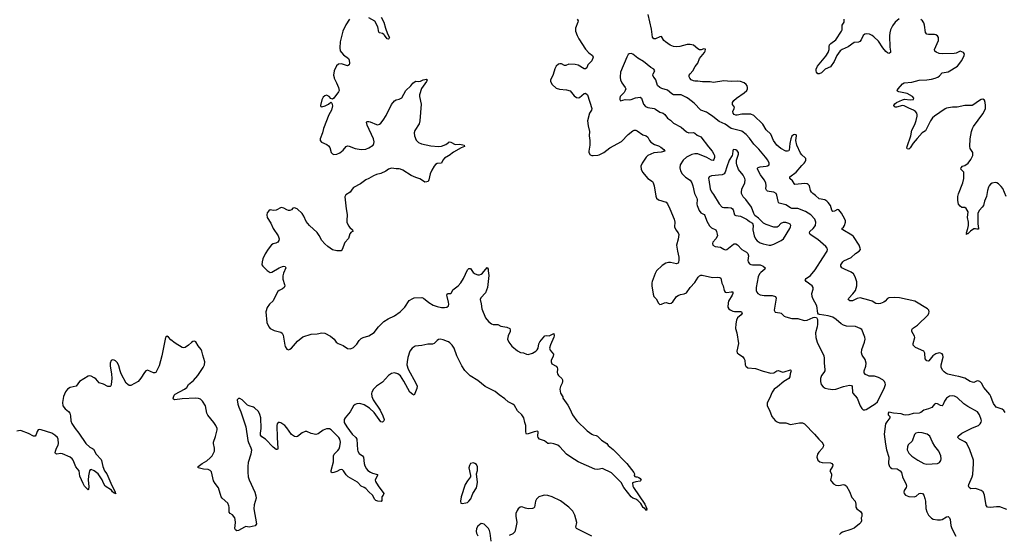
# Model space of a CAD drawing. Header units: inches. Extents: x 884691 to 1028259, y 526745 to 653629.
# Tile 112 of 241: x 944346 to 957331, y 603974 to 610764. Entities that reach past the tile are written whole.
import ezdxf

# ---------------------------------------------------------------- set-up
doc = ezdxf.new("R2010")
doc.units = ezdxf.units.IN
doc.header["$MEASUREMENT"] = 0
for name, color, linetype in [('A9640', 7, 'Continuous'), ('A9641', 7, 'Continuous'), ('A9650', 7, 'Continuous'), ('A9651', 7, 'Continuous')]:
    doc.layers.add(name, color=color, linetype=linetype)

msp = doc.modelspace()

# ---------------------------------------------------------------- linework, layer by layer
at = {"layer": 'A9640', "color": 6, "elevation": 2100}
for points in [[(948491, 610000), (948493, 609990), (948526, 609930), (948549, 609870), (948557, 609830), (948551, 609810), (948490, 609730), (948470, 609714), (948450, 609724), (948427, 609750), (948410, 609761), (948390, 609766), (948370, 609758), (948350, 609740), (948330, 609706), (948313, 609633), (948319, 609619), (948330, 609615), (948373, 609627), (948418, 609650), (948450, 609675), (948463, 609663), (948469, 609629), (948457, 609570), (948422, 609510), (948354, 609330), (948341, 609270), (948310, 609193), (948310, 609170), (948328, 609148), (948398, 609118), (948420, 609100), (948436, 609076), (948452, 609010), (948470, 608992), (948490, 608986), (948530, 608990), (948570, 609008), (948610, 609040), (948650, 609089), (948670, 609098), (948690, 609096), (948770, 609063), (948850, 609052), (948910, 609056), (948950, 609072), (949007, 609110), (949018, 609130), (949022, 609150), (949014, 609190), (948927, 609370), (948919, 609410), (948924, 609416), (948930, 609420), (948950, 609420), (948970, 609415), (949050, 609379), (949070, 609377), (949090, 609383), (949110, 609399), (949141, 609439), (949179, 609501), (949250, 609644), (949290, 609693), (949310, 609704), (949350, 609714), (949386, 609734), (949440, 609830), (949505, 609890), (949530, 609924), (949550, 609941), (949571, 609951), (949608, 609948), (949630, 609951), (949668, 609972), (949710, 609979), (949719, 609970), (949712, 609950), (949644, 609856), (949620, 609770), (949620, 609750), (949641, 609650), (949623, 609430), (949613, 609390), (949558, 609302), (949548, 609270), (949551, 609230), (949575, 609175), (949605, 609145), (949646, 609126), (949770, 609097), (949869, 609089), (949910, 609093), (949964, 609116), (950000, 609144)], [(950000, 608966), (949950, 608937), (949927, 608910), (949908, 608872), (949850, 608865), (949830, 608853), (949810, 608830), (949780, 608780), (949761, 608730), (949743, 608650), (949731, 608630), (949717, 608623), (949690, 608622), (949670, 608632), (949625, 608665), (949570, 608682), (949510, 608706), (949398, 608778), (949370, 608791), (949350, 608797), (949310, 608795), (949250, 608803), (949210, 608790), (949173, 608767), (949110, 608736), (949050, 608721), (949010, 608703), (948950, 608668), (948910, 608650), (948841, 608599), (948750, 608550), (948731, 608529), (948706, 608490), (948646, 608454), (948635, 608425), (948650, 608270), (948665, 608195), (948659, 608110), (948662, 608090), (948682, 608042), (948700, 608020), (948736, 607990), (948739, 607970), (948719, 607961), (948700, 607940), (948683, 607877), (948636, 607824), (948600, 607730), (948586, 607714), (948530, 607714), (948470, 607727), (948408, 607770), (948370, 607804), (948331, 607850), (948297, 607917), (948270, 607955), (948166, 608046), (948123, 608103), (948094, 608170), (948070, 608208), (948004, 608270), (947970, 608283), (947950, 608276), (947930, 608254), (947910, 608244), (947890, 608246), (947870, 608254), (947830, 608278), (947796, 608284), (947728, 608252), (947692, 608248), (947650, 608254), (947630, 608242), (947610, 608213), (947603, 608190), (947610, 608154), (947657, 608077), (947690, 608010), (947753, 607910), (947767, 607870), (947763, 607850), (947750, 607830), (947726, 607814), (947690, 607805), (947666, 607794), (947622, 607738), (947584, 607676), (947554, 607610), (947542, 607570), (947541, 607530), (947552, 607512), (947610, 607456), (947635, 607435), (947650, 607430), (947670, 607432), (947767, 607490), (947810, 607506), (947830, 607510), (947848, 607508), (947854, 607490), (947823, 607417), (947815, 607385), (947818, 607338), (947839, 607270), (947841, 607250), (947835, 607230), (947810, 607211), (947768, 607192), (947750, 607176), (947718, 607122), (947690, 607055), (947642, 607010), (947610, 606967), (947590, 606910), (947603, 606770), (947631, 606711), (947651, 606691), (947704, 606664), (947790, 606639), (947807, 606627), (947819, 606599), (947842, 606470), (947849, 606450), (947870, 606418), (947889, 606409), (947910, 606415), (947930, 606429), (948010, 606520), (948082, 606578), (948190, 606614), (948270, 606619), (948330, 606633), (948370, 606626), (948443, 606590), (948495, 606550), (948521, 606510), (948545, 606490), (948610, 606463), (948670, 606427), (948710, 606422), (948750, 606439), (948790, 606484), (948824, 606530), (948850, 606555), (948877, 606570), (948950, 606593), (949022, 606638), (949076, 606710), (949150, 606781), (949205, 606815), (949290, 606858), (949362, 606910), (949424, 606970), (949481, 607059), (949530, 607086), (949550, 607093), (949650, 607098), (949670, 607089), (949742, 607030), (949798, 606998), (949850, 606980), (949910, 606967), (949950, 606965), (949981, 606970), (950000, 606988)], [(950000, 607038), (949983, 607110), (949981, 607130), (949989, 607150), (950000, 607150)], [(950000, 606512), (949990, 606518), (949930, 606541), (949890, 606548), (949870, 606543), (949850, 606532), (949810, 606491), (949790, 606482), (949730, 606483), (949650, 606465), (949563, 606457), (949520, 606430), (949490, 606390), (949465, 606305), (949455, 606250), (949453, 606210), (949470, 606153), (949571, 605970), (949587, 605930), (949582, 605898), (949550, 605810), (949530, 605817), (949490, 605850), (949414, 605994), (949366, 606066), (949333, 606093), (949290, 606105), (949250, 606096), (949210, 606071), (949130, 605981), (949050, 605930), (949014, 605890), (948991, 605850), (948985, 605830), (948988, 605790), (949008, 605750), (949100, 605610), (949137, 605537), (949151, 605490), (949149, 605470), (949140, 605460), (949130, 605452), (949110, 605459), (949021, 605581), (948957, 605637), (948890, 605683), (948830, 605701), (948790, 605697), (948770, 605688), (948750, 605670), (948705, 605590), (948638, 605510), (948626, 605490), (948623, 605470), (948627, 605450), (948659, 605390), (948730, 605296), (948777, 605250), (948791, 605230), (948800, 605090), (948805, 605070), (948821, 605041), (948867, 605007), (948879, 604990), (948887, 604910), (948898, 604878), (948919, 604839), (948937, 604817), (948972, 604792), (949000, 604780), (949063, 604763), (949064, 604750), (949041, 604710), (949036, 604690), (949040, 604670), (949072, 604612), (949146, 604510), (949140, 604490), (949122, 604470), (949120, 604420), (949115, 604405), (949070, 604411), (949041, 604421), (949030, 604431), (948999, 604490), (948950, 604533), (948910, 604577), (948890, 604591), (948848, 604608), (948800, 604660), (948678, 604730), (948650, 604759), (948618, 604810), (948604, 604824), (948590, 604830), (948570, 604824), (948530, 604802), (948487, 604787), (948465, 604785), (948454, 604794), (948454, 604814), (948483, 604930), (948483, 605010), (948492, 605030), (948541, 605079), (948557, 605103), (948570, 605134), (948578, 605190), (948568, 605230), (948553, 605253), (948454, 605354), (948430, 605365), (948390, 605365), (948350, 605348), (948281, 605299), (948250, 605289), (948190, 605303), (948131, 605330), (948110, 605332), (948070, 605312), (948010, 605266), (947990, 605261), (947970, 605263), (947930, 605290), (947870, 605377), (947841, 605410), (947790, 605443), (947770, 605450), (947753, 605447), (947742, 605430), (947738, 605410), (947740, 605250), (947752, 605108), (947748, 605092), (947730, 605092), (947690, 605124), (947587, 605227), (947540, 605260), (947523, 605283), (947523, 605310), (947531, 605370), (947524, 605510), (947514, 605554), (947494, 605594), (947443, 605643), (947430, 605651), (947370, 605668), (947350, 605677), (947278, 605750), (947250, 605765), (947230, 605767), (947214, 605746), (947223, 605690), (947235, 605650), (947263, 605590), (947327, 605390), (947355, 605210), (947363, 605183), (947396, 605116), (947403, 605090), (947395, 605030), (947357, 604923), (947353, 604870), (947355, 604795), (947361, 604730), (947371, 604691), (947447, 604530), (947461, 604481), (947464, 604450), (947439, 604361), (947433, 604310), (947467, 604110), (947450, 604084), (947370, 604069), (947330, 604077), (947310, 604070), (947230, 604023), (947210, 604019), (947191, 604031), (947183, 604050), (947193, 604130), (947189, 604170), (947182, 604190), (947153, 604230), (947122, 604250), (947108, 604268), (947109, 604331), (947106, 604350), (947090, 604383), (947018, 604450), (947004, 604470), (946969, 604589), (946922, 604642), (946901, 604681), (946876, 604796), (946857, 604817), (946830, 604828), (946770, 604834), (946699, 604850), (946699, 604870), (946754, 604910), (946815, 604945), (946859, 604981), (946883, 605010), (946907, 605053), (946913, 605070), (946917, 605110), (946900, 605170), (946902, 605190), (946930, 605262), (946950, 605350), (946949, 605370), (946934, 605410), (946908, 605450), (946826, 605546), (946814, 605574), (946795, 605670), (946757, 605730), (946730, 605755), (946705, 605765), (946670, 605770), (946490, 605759), (946390, 605746), (946375, 605755), (946372, 605770), (946382, 605810), (946396, 605824), (946521, 605890), (946548, 605910), (946572, 605950), (946636, 606004), (946695, 606070), (946766, 606174), (946784, 606210), (946788, 606250), (946759, 606339), (946747, 606390), (946738, 606410), (946700, 606460), (946670, 606511), (946650, 606522), (946630, 606517), (946610, 606504), (946572, 606468), (946530, 606440), (946510, 606435), (946490, 606438), (946395, 606495), (946341, 606541), (946310, 606576), (946290, 606590), (946269, 606570), (946220, 606330), (946184, 606196), (946150, 606124), (946140, 606110), (946130, 606105), (946110, 606105), (946030, 606138), (946010, 606131), (945990, 606108), (945945, 606035), (945910, 605992), (945810, 605935), (945790, 605938), (945770, 605951), (945752, 605970), (945683, 606090), (945669, 606129), (945655, 606195), (945637, 606237), (945610, 606263), (945590, 606273), (945570, 606276), (945550, 606265), (945539, 606230), (945539, 606190), (945558, 606090), (945562, 606030), (945554, 605950), (945547, 605933), (945537, 605923), (945510, 605925), (945450, 605954), (945393, 605973), (945350, 606023), (945330, 606039), (945290, 606058), (945270, 606063), (945250, 606060), (945136, 605990), (945090, 605928), (945010, 605911), (944977, 605890), (944950, 605854), (944923, 605790), (944909, 605711), (944916, 605670), (944944, 605630), (944990, 605594), (945007, 605570), (945016, 605536), (945019, 605470), (945034, 605434), (945076, 605370), (945127, 605310), (945219, 605170), (945270, 605123), (945306, 605106), (945317, 605097), (945355, 605030), (945419, 604959), (945426, 604946), (945442, 604870), (945465, 604810), (945493, 604770), (945546, 604650), (945607, 604530), (945605, 604525), (945612, 604508), (945597, 604517), (945590, 604515), (945570, 604534), (945556, 604556), (945475, 604610), (945450, 604649), (945433, 604693), (945380, 604770), (945330, 604810), (945290, 604830), (945276, 604824), (945267, 604813), (945255, 604745), (945249, 604690), (945256, 604604), (945254, 604566), (945250, 604562), (945230, 604579), (945202, 604610), (945182, 604642), (945141, 604741), (945129, 604809), (945085, 604865), (945051, 604950), (945038, 604970), (945010, 604990), (944910, 605037), (944890, 605039), (944830, 605029), (944819, 605039), (944814, 605050), (944816, 605070), (944830, 605110), (944852, 605148), (944857, 605170), (944853, 605230), (944843, 605250), (944810, 605281), (944770, 605306), (944630, 605354), (944605, 605355), (944589, 605350), (944576, 605330), (944564, 605290), (944550, 605268), (944530, 605270), (944464, 605304), (944370, 605339), (944350, 605342), (944310, 605334)]]:
    msp.add_lwpolyline(points, dxfattribs=at)
at = {"layer": 'A9641', "color": 6, "elevation": 2100}
for points in [[(948694, 610770), (948645, 610695), (948609, 610610), (948573, 610470), (948568, 610390), (948574, 610354), (948589, 610329), (948618, 610298), (948680, 610250), (948692, 610230), (948696, 610190), (948690, 610170), (948670, 610153), (948590, 610182), (948550, 610176), (948525, 610155), (948493, 610090), (948483, 610030), (948491, 610000)], [(949115, 610795), (949146, 610730), (949170, 610650), (949197, 610577), (949222, 610530), (949216, 610510), (949210, 610505), (949190, 610513), (949159, 610559), (949147, 610570), (949130, 610580), (949092, 610592), (949081, 610601), (949068, 610670), (949030, 610745), (948950, 610790)]]:
    msp.add_lwpolyline(points, dxfattribs=at)
at = {"layer": 'A9650', "color": 6}
for points, elevation in [([(951362, 610000), (951348, 609970), (951346, 609950), (951369, 609910), (951421, 609861), (951465, 609845), (951558, 609838), (951604, 609824), (951625, 609805), (951658, 609758), (951690, 609737), (951710, 609733), (951730, 609739), (951790, 609788), (951810, 609793), (951834, 609774), (951893, 609590), (951889, 609570), (951861, 609530), (951835, 609430), (951842, 609362), (951862, 609290), (951855, 609230), (951864, 609170), (951863, 609110), (951850, 609030), (951851, 609011), (951870, 608981), (951890, 608972), (951910, 608970), (951970, 608977), (951990, 608981), (952051, 609010), (952128, 609072), (952284, 609156), (952370, 609247), (952430, 609298), (952450, 609308), (952470, 609307), (952490, 609298), (952564, 609244), (952610, 609233), (952630, 609212), (952650, 609170), (952669, 609149), (952717, 609117), (952770, 609101), (952803, 609083), (952843, 609050), (952853, 609030), (952804, 609016), (952710, 609005), (952631, 608970), (952610, 608950), (952554, 608870), (952539, 608830), (952541, 608790), (952558, 608750), (952628, 608668), (952690, 608630), (952701, 608610), (952715, 608570), (952734, 608434), (952742, 608410), (952770, 608387), (952870, 608356), (952890, 608332), (952921, 608270), (952978, 608130), (952988, 608090), (952982, 608030), (953001, 607990), (953030, 607950), (953037, 607930), (953031, 607869), (953008, 607790), (953019, 607710), (953038, 607630), (953040, 607590), (953036, 607564), (953030, 607550), (953010, 607541), (952930, 607559), (952901, 607559), (952869, 607550), (952820, 607520), (952746, 607450), (952726, 607414), (952686, 607310), (952682, 607290), (952683, 607250), (952701, 607141), (952711, 607111), (952739, 607079), (952770, 607024), (952790, 607007), (952810, 607010), (952850, 607029), (952870, 607030), (952910, 607020), (952938, 607022), (952961, 607039), (953010, 607110), (953030, 607126), (953062, 607138), (953110, 607146), (953139, 607161), (953190, 607229), (953250, 607294), (953294, 607366), (953310, 607383), (953330, 607392), (953347, 607393), (953484, 607364), (953550, 607367), (953581, 607361), (953592, 607352), (953608, 607288), (953624, 607250), (953638, 607190), (953650, 607170), (953670, 607164), (953730, 607173), (953751, 607171), (953751, 607151), (953743, 607130), (953695, 607050), (953689, 607029), (953685, 606970), (953698, 606950), (953715, 606935), (953750, 606916), (953772, 606912), (953850, 606914), (953864, 606910), (953873, 606893), (953860, 606870), (953812, 606828), (953800, 606800), (953791, 606751), (953786, 606690), (953802, 606630), (953826, 606490), (953804, 606390), (953810, 606367), (953828, 606350), (953879, 606319), (953902, 606290), (953910, 606270), (953915, 606210), (953923, 606190), (953950, 606170), (954050, 606163), (954150, 606127), (954250, 606100), (954290, 606104), (954330, 606131), (954350, 606137), (954410, 606114), (954430, 606116), (954510, 606145), (954518, 606138), (954520, 606130), (954508, 606092), (954504, 606050), (954491, 606030), (954423, 605990), (954341, 605919), (954297, 605890), (954270, 605850), (954234, 605766), (954202, 605710), (954204, 605670), (954236, 605610), (954266, 605530), (954310, 605476), (954337, 605457), (954366, 605446), (954450, 605443), (954510, 605424), (954535, 605425), (954630, 605444), (954670, 605443), (954694, 605430), (954830, 605297), (954887, 605227), (954926, 605190), (954939, 605170), (954945, 605150), (954944, 605130), (954934, 605110), (954883, 605057), (954867, 605030), (954859, 604990), (954871, 604951), (954897, 604930), (954930, 604921), (955037, 604917), (955058, 604910), (955068, 604890), (955065, 604870), (955029, 604810), (955050, 604770), (955051, 604750), (955041, 604690), (955050, 604670), (955078, 604638), (955110, 604621), (955150, 604618), (955210, 604629), (955230, 604626), (955249, 604610), (955290, 604538), (955321, 604461), (955363, 604410), (955374, 604370), (955371, 604330), (955388, 604310), (955434, 604274), (955450, 604250), (955450, 604210), (955444, 604190), (955447, 604150), (955440, 604130), (955423, 604110), (955350, 604056), (955305, 604035), (955198, 604002), (955176, 603990), (955159, 603970)], 2200), ([(952266, 610000), (952270, 609970), (952286, 609930), (952330, 609870), (952338, 609850), (952333, 609830), (952316, 609804), (952267, 609750), (952259, 609730), (952259, 609710), (952270, 609691), (952330, 609712), (952390, 609707), (952410, 609709), (952466, 609734), (952530, 609743), (952546, 609726), (952571, 609651), (952599, 609619), (952630, 609604), (952713, 609593), (952730, 609585), (952790, 609544), (952831, 609531), (952854, 609514), (952890, 609466), (952930, 609436), (952970, 609398), (953070, 609345), (953142, 609282), (953170, 609271), (953234, 609274), (953250, 609266), (953281, 609241), (953330, 609218), (953428, 609088), (953477, 609030), (953502, 608990), (953509, 608970), (953510, 608945), (953502, 608918), (953490, 608905), (953470, 608909), (953410, 608945), (953290, 608992), (953250, 608995), (953210, 608985), (953140, 608950), (953095, 608910), (953058, 608850), (953051, 608810), (953061, 608770), (953083, 608730), (953127, 608687), (953186, 608646), (953208, 608610), (953222, 608570), (953244, 608470), (953274, 608410), (953279, 608390), (953275, 608330), (953279, 608310), (953305, 608245), (953330, 608214), (953372, 608192), (953381, 608181), (953407, 608107), (953444, 608044), (953470, 608018), (953525, 607990), (953536, 607970), (953546, 607934), (953547, 607910), (953525, 607870), (953489, 607830), (953481, 607810), (953488, 607790), (953518, 607770), (953590, 607762), (953630, 607734), (953650, 607726), (953670, 607732), (953758, 607802), (953770, 607808), (953790, 607806), (953813, 607793), (953870, 607733), (953930, 607697), (953950, 607678), (953957, 607650), (953947, 607587), (953951, 607570), (953970, 607542), (953990, 607532), (954010, 607528), (954110, 607531), (954150, 607513), (954177, 607490), (954175, 607470), (954119, 607430), (954104, 607410), (954086, 607370), (954058, 607230), (954060, 607190), (954068, 607168), (954081, 607150), (954113, 607133), (954165, 607125), (954270, 607125), (954314, 607110), (954321, 607090), (954298, 606930), (954310, 606904), (954370, 606898), (954390, 606891), (954430, 606850), (954450, 606842), (954530, 606822), (954610, 606823), (954690, 606795), (954730, 606801), (954810, 606836), (954830, 606839), (954854, 606834), (954867, 606807), (954868, 606748), (954865, 606710), (954843, 606630), (954845, 606570), (954862, 606510), (954949, 606330), (954956, 606296), (954954, 606230), (954966, 606150), (954964, 606130), (954953, 606110), (954919, 606070), (954905, 606030), (954905, 605990), (954918, 605950), (954941, 605921), (954970, 605903), (955010, 605891), (955070, 605884), (955110, 605890), (955210, 605924), (955290, 605940), (955317, 605937), (955326, 605926), (955329, 605850), (955334, 605834), (955389, 605770), (955430, 605668), (955450, 605633), (955470, 605617), (955490, 605616), (955510, 605622), (955630, 605696), (955658, 605722), (955750, 605910), (955763, 605950), (955761, 605970), (955752, 605990), (955731, 606010), (955670, 606042), (955618, 606058), (955550, 606062), (955530, 606067), (955502, 606082), (955485, 606105), (955482, 606130), (955503, 606190), (955509, 606230), (955498, 606278), (955458, 606338), (955449, 606370), (955454, 606410), (955489, 606510), (955495, 606550), (955490, 606575), (955450, 606677), (955431, 606691), (955370, 606714), (955250, 606722), (955210, 606732), (955178, 606750), (955112, 606810), (955070, 606837), (955010, 606857), (954892, 606872), (954880, 606880), (954873, 606893), (954857, 606990), (954805, 607085), (954796, 607110), (954794, 607150), (954811, 607210), (954810, 607230), (954798, 607250), (954717, 607310), (954704, 607330), (954719, 607350), (954775, 607390), (954835, 607465), (954940, 607620), (954994, 607710), (954998, 607730), (954993, 607750), (954976, 607770), (954870, 607862), (954772, 607930), (954761, 607950), (954765, 607970), (954810, 608010), (954839, 608050), (954846, 608090), (954833, 608133), (954779, 608190), (954711, 608231), (954610, 608272), (954530, 608271), (954510, 608279), (954450, 608322), (954364, 608344), (954353, 608353), (954348, 608368), (954332, 608450), (954321, 608470), (954290, 608488), (954230, 608495), (954210, 608501), (954193, 608513), (954185, 608530), (954191, 608570), (954187, 608610), (954165, 608650), (954115, 608715), (954076, 608790), (954077, 608803), (954086, 608814), (954110, 608823), (954190, 608829), (954210, 608834), (954231, 608850), (954231, 608870), (954211, 608910), (954182, 608950), (954094, 609054), (954030, 609121), (953970, 609202), (953926, 609250), (953871, 609291), (953730, 609330), (953650, 609385), (953570, 609419), (953487, 609487), (953430, 609526), (953402, 609542), (953330, 609571), (953240, 609660), (953163, 609723), (953138, 609738), (953070, 609771), (952970, 609772), (952946, 609786), (952890, 609835), (952814, 609854), (952790, 609868), (952757, 609897), (952735, 609970), (952714, 610000)], 2300), ([(957343, 605583), (957327, 605607), (957303, 605623), (957225, 605650), (957190, 605701), (957170, 605742), (957154, 605794), (957140, 605820), (957061, 605910), (957030, 605966), (957010, 605992), (956982, 605998), (956965, 605995), (956930, 605976), (956910, 605980), (956883, 605990), (956810, 606032), (956730, 606056), (956683, 606063), (956588, 606088), (956560, 606100), (956536, 606116), (956518, 606138), (956497, 606177), (956498, 606210), (956525, 606310), (956521, 606341), (956510, 606356), (956490, 606365), (956470, 606366), (956430, 606355), (956390, 606329), (956337, 606263), (956330, 606259), (956310, 606261), (956288, 606290), (956282, 606362), (956271, 606391), (956159, 606439), (956131, 606470), (956128, 606490), (956149, 606570), (956146, 606590), (956111, 606650), (956111, 606670), (956122, 606690), (956185, 606735), (956325, 606870), (956336, 606890), (956338, 606910), (956334, 606930), (956319, 606950), (956150, 607048), (955950, 607094), (955879, 607099), (955810, 607094), (955790, 607085), (955759, 607050), (955742, 607038), (955700, 607020), (955670, 607013), (955639, 607019), (955590, 607048), (955544, 607064), (955430, 607093), (955390, 607085), (955330, 607052), (955295, 607055), (955274, 607070), (955281, 607090), (955335, 607145), (955368, 607190), (955386, 607250), (955385, 607305), (955366, 607370), (955342, 607410), (955313, 607433), (955223, 607470), (955188, 607490), (955174, 607510), (955177, 607530), (955201, 607570), (955216, 607584), (955312, 607628), (955370, 607678), (955417, 607710), (955433, 607730), (955432, 607750), (955415, 607790), (955341, 607901), (955320, 607920), (955201, 607990), (955197, 607997), (955190, 608010), (955212, 608028), (955224, 608050), (955235, 608090), (955235, 608110), (955230, 608133), (955186, 608210), (955150, 608255), (955130, 608258), (955090, 608236), (955070, 608231), (955055, 608250), (955037, 608310), (955010, 608352), (954991, 608371), (954965, 608385), (954890, 608399), (954843, 608443), (954807, 608470), (954790, 608487), (954777, 608510), (954760, 608570), (954745, 608590), (954730, 608598), (954702, 608602), (954570, 608589), (954539, 608639), (954502, 608670), (954502, 608690), (954588, 608752), (954659, 608841), (954691, 608870), (954706, 608890), (954714, 608910), (954712, 608930), (954703, 608943), (954660, 608980), (954643, 609003), (954594, 609110), (954582, 609170), (954591, 609230), (954586, 609246), (954565, 609250), (954550, 609244), (954530, 609226), (954517, 609190), (954504, 609130), (954496, 609044), (954488, 609032), (954473, 609027), (954450, 609030), (954384, 609064), (954330, 609110), (954288, 609168), (954250, 609255), (954189, 609309), (954145, 609385), (954030, 609501), (953990, 609519), (953870, 609519), (953810, 609505), (953790, 609506), (953770, 609512), (953754, 609530), (953750, 609550), (953769, 609590), (953772, 609610), (953746, 609646), (953748, 609670), (953764, 609696), (953799, 609730), (953902, 609798), (953935, 609830), (953944, 609850), (953945, 609870), (953940, 609890), (953925, 609910), (953899, 609930), (953850, 609949), (953810, 609954), (953730, 609948), (953630, 609955), (953497, 609937), (953450, 609942), (953350, 609943), (953290, 609952), (953248, 609952), (953230, 609955), (953202, 609970), (953183, 609990), (953179, 610000)], 2200), ([(957356, 608430), (957310, 608535), (957290, 608564), (957256, 608596), (957231, 608611), (957210, 608614), (957170, 608606), (957150, 608595), (957130, 608572), (957124, 608556), (957111, 608509), (957097, 608430), (957070, 608370), (957055, 608310), (957041, 608290), (957002, 608250), (956983, 608210), (956981, 608070), (956993, 608010), (956990, 608001), (956970, 607999), (956950, 608005), (956930, 608002), (956887, 607973), (956850, 607938), (956841, 607939), (956830, 607930), (956838, 607942), (956833, 607953), (956852, 608008), (956858, 608050), (956858, 608090), (956847, 608153), (956853, 608230), (956830, 608272), (956810, 608284), (956770, 608285), (956750, 608302), (956729, 608330), (956717, 608377), (956717, 608430), (956726, 608466), (956785, 608610), (956799, 608670), (956797, 608750), (956758, 608790), (956761, 608810), (956782, 608830), (956810, 608841), (956854, 608870), (956890, 608918), (956914, 608970), (956914, 609010), (956883, 609063), (956876, 609090), (956882, 609190), (956899, 609290), (956913, 609330), (956927, 609353), (957050, 609521), (957074, 609570), (957081, 609590), (957083, 609630), (957080, 609670), (957070, 609701), (957050, 609714), (957026, 609710), (956990, 609690), (956930, 609644), (956907, 609633), (956809, 609631), (956710, 609609), (956650, 609610), (956570, 609595), (956550, 609586), (956410, 609490), (956386, 609470), (956358, 609430), (956290, 609299), (956250, 609270), (956182, 609198), (956127, 609133), (956090, 609071), (956070, 609055), (956050, 609058), (956047, 609070), (956049, 609090), (956098, 609230), (956113, 609307), (956150, 609382), (956168, 609432), (956180, 609490), (956182, 609510), (956177, 609530), (956162, 609550), (956132, 609570), (956070, 609594), (956010, 609627), (955990, 609630), (955910, 609610), (955890, 609609), (955878, 609618), (955873, 609630), (955887, 609653), (955910, 609670), (955990, 609708), (956014, 609714), (956090, 609705), (956134, 609710), (956137, 609730), (956119, 609750), (956050, 609790), (955938, 609810), (955922, 609822), (955919, 609830), (955930, 609850), (955990, 609917), (956011, 609929), (956110, 609941), (956210, 609966), (956310, 609970), (956370, 609978), (956418, 609990), (956441, 610000)], 2100), ([(950000, 609144), (950010, 609151), (950030, 609149), (950090, 609117), (950150, 609121), (950208, 609110), (950213, 609090), (950170, 609074), (950065, 609015), (950010, 608972), (950000, 608966)], 2100), ([(950000, 607150), (950030, 607151), (950040, 607160), (950059, 607201), (950130, 607252), (950162, 607290), (950199, 607350), (950250, 607462), (950270, 607481), (950290, 607479), (950328, 607430), (950352, 607412), (950390, 607397), (950410, 607398), (950430, 607405), (950450, 607419), (950512, 607492), (950526, 607470), (950524, 607450), (950531, 607389), (950530, 607350), (950514, 607230), (950490, 607159), (950426, 607094), (950418, 607070), (950434, 607014), (950440, 606950), (950487, 606830), (950530, 606781), (950570, 606751), (950590, 606742), (950650, 606743), (950690, 606721), (950770, 606708), (950810, 606690), (950815, 606670), (950814, 606650), (950789, 606591), (950780, 606550), (950798, 606510), (950837, 606457), (950910, 606394), (950950, 606374), (950990, 606370), (951030, 606349), (951050, 606346), (951110, 606364), (951152, 606388), (951172, 606408), (951185, 606430), (951194, 606486), (951205, 606515), (951270, 606591), (951290, 606598), (951330, 606593), (951390, 606621), (951394, 606594), (951390, 606573), (951346, 606474), (951335, 606430), (951342, 606402), (951384, 606350), (951381, 606319), (951357, 606270), (951353, 606250), (951365, 606225), (951421, 606190), (951435, 606175), (951439, 606159), (951435, 606110), (951439, 606090), (951450, 606070), (951495, 606030), (951506, 606010), (951506, 605990), (951500, 605970), (951477, 605923), (951469, 605889), (951478, 605838), (951507, 605787), (951511, 605771), (951577, 605677), (951602, 605630), (951635, 605550), (951693, 605470), (951830, 605338), (951890, 605297), (951910, 605288), (951950, 605279), (951966, 605270), (952017, 605217), (952088, 605170), (952107, 605147), (952172, 605092), (952351, 604910), (952447, 604790), (952455, 604770), (952451, 604750), (952458, 604738), (952471, 604731), (952489, 604731), (952510, 604723), (952530, 604710), (952544, 604690), (952530, 604676), (952470, 604666), (952427, 604653), (952431, 604610), (952439, 604590), (952590, 604370), (952616, 604310), (952612, 604290), (952603, 604303), (952590, 604308), (952581, 604321), (952570, 604328), (952538, 604378), (952498, 604418), (952470, 604436), (952430, 604451), (952410, 604466), (952312, 604590), (952277, 604657), (952150, 604785), (952030, 604843), (951970, 604828), (951930, 604834), (951710, 604932), (951613, 604990), (951556, 605030), (951468, 605130), (951442, 605150), (951390, 605169), (951350, 605174), (951330, 605170), (951310, 605171), (951267, 605207), (951203, 605230), (951183, 605250), (951179, 605270), (951184, 605324), (951173, 605333), (951130, 605327), (951050, 605299), (951030, 605296), (951024, 605304), (951020, 605330), (951021, 605410), (951007, 605447), (950995, 605510), (950969, 605549), (950910, 605602), (950871, 605671), (950848, 605690), (950790, 605723), (950743, 605763), (950670, 605812), (950616, 605856), (950485, 605925), (950390, 606004), (950285, 606065), (950217, 606137), (950178, 606198), (950112, 606330), (950076, 606430), (950050, 606470), (950020, 606500), (950000, 606512)], 2100), ([(950000, 606988), (950002, 606990), (950007, 607010), (950000, 607038)], 2100), ([(957363, 604303), (957270, 604338), (957230, 604338), (957150, 604326), (957110, 604332), (957094, 604354), (957072, 604492), (957054, 604534), (957028, 604550), (956978, 604570), (956950, 604576), (956890, 604574), (956866, 604590), (956860, 604610), (956863, 604630), (956908, 604730), (956916, 604764), (956927, 604907), (956924, 604950), (956876, 605090), (956836, 605170), (956810, 605194), (956741, 605230), (956717, 605250), (956721, 605270), (956770, 605310), (956910, 605379), (956990, 605410), (957013, 605430), (957026, 605454), (957030, 605470), (957027, 605490), (957006, 605550), (956979, 605590), (956850, 605658), (956797, 605697), (956710, 605777), (956676, 605796), (956650, 605802), (956610, 605796), (956570, 605770), (956542, 605730), (956522, 605678), (956510, 605670), (956490, 605674), (956450, 605697), (956430, 605700), (956411, 605689), (956374, 605646), (956330, 605627), (956270, 605610), (956230, 605582), (956210, 605574), (956130, 605568), (956070, 605552), (956027, 605547), (956008, 605548), (955970, 605562), (955872, 605572), (955810, 605585), (955798, 605570), (955800, 605550), (955820, 605530), (955822, 605510), (955781, 605459), (955766, 605430), (955747, 605293), (955763, 605163), (955778, 605090), (955810, 604990), (955804, 604910), (955816, 604870), (955830, 604854), (955850, 604844), (955918, 604838), (955956, 604810), (955975, 604790), (955988, 604730), (956038, 604630), (956042, 604610), (956037, 604590), (956009, 604551), (956006, 604530), (956011, 604510), (956028, 604490), (956074, 604474), (956143, 604470), (956170, 604478), (956210, 604512), (956230, 604518), (956252, 604512), (956271, 604491), (956285, 604445), (956293, 604410), (956295, 604315), (956310, 604269), (956330, 604228), (956370, 604186), (956394, 604174), (956450, 604165), (956490, 604165), (956510, 604170), (956570, 604206), (956590, 604210), (956601, 604201), (956610, 604191), (956617, 604170), (956627, 604090), (956639, 604050), (956692, 603950)], 2300), ([(951890, 603948), (951687, 604050), (951679, 604070), (951692, 604130), (951665, 604225), (951639, 604279), (951589, 604330), (951476, 604416), (951370, 604466), (951310, 604485), (951270, 604489), (951250, 604486), (951194, 604466), (951161, 604439), (951148, 604410), (951135, 604330), (951122, 604318), (951107, 604313), (951050, 604310), (951017, 604317), (950970, 604335), (950944, 604330), (950918, 604310), (950905, 604290), (950890, 604250), (950889, 604211), (950901, 604130), (950890, 604062), (950875, 604005), (950850, 603978), (950802, 603958)], 2200), ([(950563, 603883), (950551, 603989), (950542, 604022), (950529, 604050), (950490, 604092), (950470, 604109), (950454, 604114), (950430, 604115), (950390, 604080), (950372, 604050), (950365, 604010), (950369, 603990), (950390, 603953)], 2200)]:
    msp.add_lwpolyline(points, dxfattribs=dict(at, elevation=elevation))
for points, elevation in [([(953764, 609050), (953755, 609045), (953750, 609034), (953747, 608990), (953741, 608970), (953702, 608910), (953670, 608824), (953650, 608750), (953636, 608730), (953610, 608718), (953470, 608702), (953440, 608690), (953431, 608670), (953433, 608650), (953451, 608530), (953470, 608491), (953497, 608457), (953570, 608334), (953610, 608291), (953630, 608285), (953690, 608287), (953730, 608283), (953748, 608268), (953755, 608255), (953773, 608190), (953790, 608180), (953850, 608171), (953932, 608132), (953945, 608125), (953970, 608100), (954010, 608077), (954018, 608050), (954016, 607990), (954034, 607910), (954050, 607871), (954070, 607847), (954110, 607820), (954150, 607805), (954230, 607788), (954250, 607788), (954290, 607801), (954389, 607850), (954419, 607870), (954504, 608010), (954513, 608030), (954515, 608050), (954505, 608065), (954490, 608075), (954450, 608087), (954413, 608087), (954384, 608076), (954350, 608036), (954334, 608026), (954290, 608026), (954190, 608061), (954157, 608077), (954090, 608144), (954041, 608181), (954026, 608206), (953995, 608290), (953921, 608390), (953887, 608427), (953865, 608470), (953863, 608490), (953871, 608529), (953907, 608613), (953912, 608650), (953908, 608670), (953889, 608710), (953827, 608787), (953804, 608850), (953799, 608870), (953800, 608910), (953826, 608990), (953824, 609010), (953810, 609033), (953790, 609046)], 2400), ([(956202, 605318), (956163, 605310), (956147, 605290), (956116, 605204), (956065, 605155), (956053, 605130), (956050, 605090), (956070, 605044), (956110, 605003), (956190, 604950), (956270, 604906), (956310, 604901), (956450, 604908), (956478, 604922), (956494, 604946), (956498, 604970), (956494, 605010), (956467, 605070), (956417, 605137), (956386, 605190), (956350, 605268), (956315, 605295), (956250, 605314)], 2400), ([(950330, 604915), (950293, 604907), (950277, 604883), (950271, 604850), (950293, 604750), (950291, 604730), (950250, 604678), (950222, 604630), (950170, 604470), (950160, 604410), (950165, 604385), (950181, 604381), (950230, 604388), (950250, 604395), (950270, 604410), (950297, 604443), (950320, 604510), (950370, 604588), (950381, 604630), (950383, 604663), (950372, 604770), (950384, 604816), (950384, 604864), (950370, 604896), (950350, 604910)], 2200)]:
    msp.add_lwpolyline(points, close=True, dxfattribs=dict(at, elevation=elevation))
at = {"layer": 'A9651', "color": 6}
for points, elevation in [([(951698, 610770), (951709, 610750), (951707, 610730), (951676, 610650), (951678, 610610), (951697, 610557), (951721, 610510), (951810, 610373), (951850, 610325), (951902, 610290), (951911, 610270), (951890, 610222), (951870, 610198), (951838, 610170), (951824, 610130), (951810, 610114), (951790, 610116), (951710, 610162), (951670, 610174), (951590, 610177), (951550, 610158), (951530, 610158), (951490, 610179), (951470, 610182), (951450, 610176), (951422, 610150), (951403, 610117), (951381, 610039), (951362, 610000)], 2200), ([(953179, 610000), (953175, 610010), (953176, 610030), (953189, 610050), (953225, 610090), (953253, 610147), (953289, 610191), (953313, 610250), (953376, 610330), (953388, 610350), (953390, 610375), (953370, 610378), (953334, 610366), (953310, 610368), (953290, 610378), (953230, 610427), (953190, 610436), (953150, 610434), (953050, 610410), (953010, 610406), (952970, 610408), (952926, 610426), (952864, 610470), (952841, 610490), (952810, 610540), (952790, 610538), (952730, 610511), (952707, 610510), (952692, 610532), (952680, 610640), (952636, 610830)], 2200), ([(955945, 610775), (955890, 610730), (955858, 610682), (955832, 610628), (955821, 610590), (955818, 610550), (955821, 610401), (955832, 610348), (955830, 610330), (955819, 610321), (955810, 610317), (955790, 610325), (955770, 610342), (955730, 610390), (955670, 610480), (955610, 610539), (955590, 610554), (955552, 610572), (955510, 610579), (955490, 610572), (955470, 610554), (955443, 610497), (955426, 610474), (955410, 610466), (955350, 610461), (955273, 610407), (955193, 610370), (955168, 610352), (955123, 610290), (955089, 610210), (955037, 610143), (954970, 610111), (954919, 610061), (954890, 610048), (954870, 610049), (954854, 610070), (954848, 610088), (954849, 610110), (954868, 610150), (954977, 610283), (955009, 610330), (955021, 610370), (955020, 610410), (955025, 610430), (955043, 610450), (955110, 610497), (955185, 610610), (955192, 610630), (955193, 610690), (955217, 610730), (955221, 610770)], 2100), ([(956441, 610000), (956454, 610006), (956477, 610023), (956510, 610062), (956590, 610077), (956713, 610150), (956770, 610223), (956801, 610290), (956806, 610310), (956793, 610330), (956750, 610347), (956698, 610322), (956670, 610316), (956510, 610314), (956470, 610319), (956433, 610333), (956415, 610350), (956410, 610370), (956462, 610490), (956462, 610530), (956452, 610550), (956430, 610564), (956409, 610569), (956330, 610567), (956310, 610571), (956294, 610594), (956279, 610690), (956270, 610722), (956252, 610750), (956230, 610767)], 2100), ([(952714, 610000), (952700, 610020), (952697, 610030), (952702, 610050), (952724, 610090), (952709, 610109), (952670, 610131), (952572, 610210), (952496, 610256), (952430, 610307), (952410, 610317), (952385, 610315), (952370, 610303), (952351, 610269), (952271, 610069), (952265, 610010), (952266, 610000)], 2300)]:
    msp.add_lwpolyline(points, dxfattribs=dict(at, elevation=elevation))

doc.saveas('drawing.dxf')
